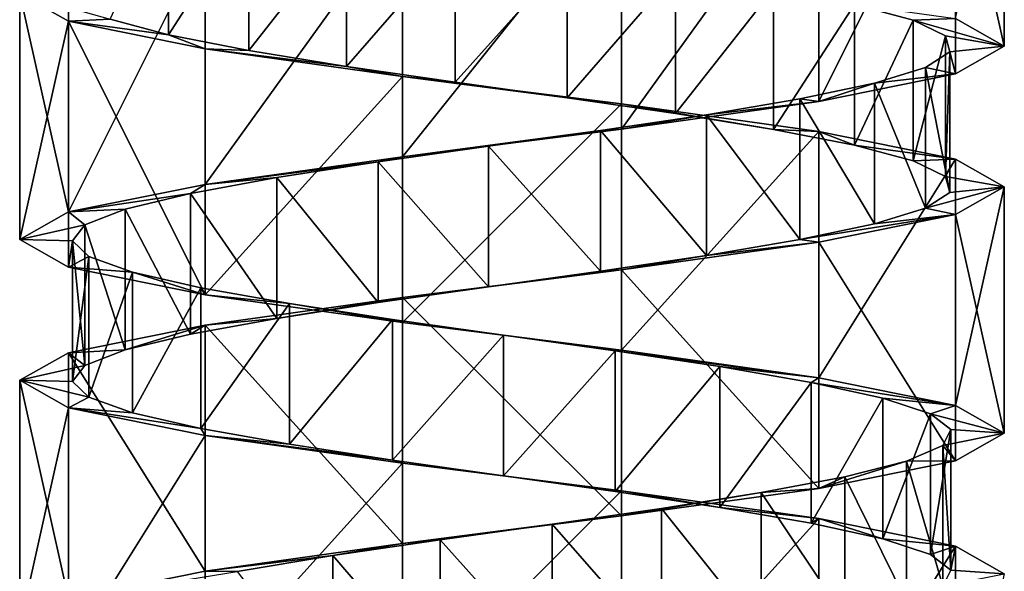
# Model space of a CAD drawing. Header units: millimetres. Extents: x -125 to 171, y -35 to 1363.
# Tile 214 of 256: x 41 to 55, y 627 to 635. Entities that reach past the tile are written whole.
import ezdxf

# ---------------------------------------------------------------- set-up
doc = ezdxf.new("R2010")
doc.units = ezdxf.units.MM
doc.header["$LTSCALE"] = 65.185185
for name, color, linetype in [('1736', 7, 'CONTINUOUS'), ('1737', 7, 'CONTINUOUS'), ('1738', 7, 'CONTINUOUS'), ('2016', 7, 'CONTINUOUS'), ('2017', 7, 'CONTINUOUS'), ('2090', 7, 'CONTINUOUS'), ('2091', 7, 'CONTINUOUS'), ('2092', 7, 'CONTINUOUS')]:
    doc.layers.add(name, color=color, linetype=linetype)

msp = doc.modelspace()

# ---------------------------------------------------------------- linework, layer by layer
at = {"layer": '1736', "linetype": 'CONTINUOUS'}
for points in [[(43.175, 634.91, -3.898), (42.347, 635.134, -2.536), (43.175, 636.91, -3.898), (43.175, 634.91, -3.898)], [(44.32, 636.687, -5.007), (43.175, 634.91, -3.898), (43.175, 636.91, -3.898), (44.32, 636.687, -5.007)], [(44.32, 634.687, -5.007), (43.175, 634.91, -3.898), (44.32, 636.687, -5.007), (44.32, 634.687, -5.007)], [(45.708, 636.463, -5.791), (44.32, 634.687, -5.007), (44.32, 636.687, -5.007), (45.708, 636.463, -5.791)], [(45.708, 634.463, -5.791), (44.32, 634.687, -5.007), (45.708, 636.463, -5.791), (45.708, 634.463, -5.791)], [(47.25, 636.239, -6.197), (45.708, 634.463, -5.791), (45.708, 636.463, -5.791), (47.25, 636.239, -6.197)], [(47.25, 634.239, -6.197), (45.708, 634.463, -5.791), (47.25, 636.239, -6.197), (47.25, 634.239, -6.197)], [(48.844, 636.015, -6.201), (47.25, 634.239, -6.197), (47.25, 636.239, -6.197), (48.844, 636.015, -6.201)], [(48.844, 634.015, -6.201), (47.25, 634.239, -6.197), (48.844, 636.015, -6.201), (48.844, 634.015, -6.201)], [(50.387, 635.791, -5.801), (48.844, 634.015, -6.201), (48.844, 636.015, -6.201), (50.387, 635.791, -5.801)], [(50.387, 633.791, -5.801), (48.844, 634.015, -6.201), (50.387, 635.791, -5.801), (50.387, 633.791, -5.801)], [(51.779, 635.567, -5.023), (50.387, 633.791, -5.801), (50.387, 635.791, -5.801), (51.779, 635.567, -5.023)], [(51.779, 633.567, -5.023), (50.387, 633.791, -5.801), (51.779, 635.567, -5.023), (51.779, 633.567, -5.023)], [(52.929, 635.343, -3.919), (51.779, 633.567, -5.023), (51.779, 635.567, -5.023), (52.929, 635.343, -3.919)], [(52.929, 633.343, -3.919), (51.779, 633.567, -5.023), (52.929, 635.343, -3.919), (52.929, 633.343, -3.919)], [(53.762, 635.119, -2.56), (52.929, 633.343, -3.919), (52.929, 635.343, -3.919), (53.762, 635.119, -2.56)], [(53.762, 633.119, -2.56), (52.929, 633.343, -3.919), (53.762, 635.119, -2.56), (53.762, 633.119, -2.56)], [(54.224, 634.896, -1.034), (53.762, 633.119, -2.56), (53.762, 635.119, -2.56), (54.224, 634.896, -1.034)], [(54.224, 632.896, -1.034), (53.762, 633.119, -2.56), (54.224, 634.896, -1.034), (54.224, 632.896, -1.034)], [(54.285, 634.672, 0.559), (54.224, 632.896, -1.034), (54.224, 634.896, -1.034), (54.285, 634.672, 0.559)], [(53.941, 634.448, 2.115), (54.285, 632.672, 0.559), (54.285, 634.672, 0.559), (53.941, 634.448, 2.115)], [(54.285, 632.672, 0.559), (54.224, 632.896, -1.034), (54.285, 634.672, 0.559), (54.285, 632.672, 0.559)], [(53.215, 634.224, 3.534), (53.941, 632.448, 2.115), (53.941, 634.448, 2.115), (53.215, 634.224, 3.534)], [(53.941, 632.448, 2.115), (54.285, 632.672, 0.559), (53.941, 634.448, 2.115), (53.941, 632.448, 2.115)], [(52.153, 634, 4.723), (53.215, 632.224, 3.534), (53.215, 634.224, 3.534), (52.153, 634, 4.723)], [(53.215, 632.224, 3.534), (53.941, 632.448, 2.115), (53.215, 634.224, 3.534), (53.215, 632.224, 3.534)], [(50.825, 633.776, 5.605), (52.153, 632, 4.723), (52.153, 634, 4.723), (50.825, 633.776, 5.605)], [(52.153, 632, 4.723), (53.215, 632.224, 3.534), (52.153, 634, 4.723), (52.153, 632, 4.723)], [(49.317, 633.552, 6.122), (50.825, 631.776, 5.605), (50.825, 633.776, 5.605), (49.317, 633.552, 6.122)], [(50.825, 631.776, 5.605), (52.153, 632, 4.723), (50.825, 633.776, 5.605), (50.825, 631.776, 5.605)], [(47.727, 633.328, 6.241), (49.317, 631.552, 6.122), (49.317, 633.552, 6.122), (47.727, 633.328, 6.241)], [(49.317, 631.552, 6.122), (50.825, 631.776, 5.605), (49.317, 633.552, 6.122), (49.317, 631.552, 6.122)], [(46.159, 633.104, 5.954), (47.727, 631.328, 6.241), (47.727, 633.328, 6.241), (46.159, 633.104, 5.954)], [(47.727, 631.328, 6.241), (49.317, 631.552, 6.122), (47.727, 633.328, 6.241), (47.727, 631.328, 6.241)], [(44.715, 632.881, 5.279), (46.159, 631.104, 5.954), (46.159, 633.104, 5.954), (44.715, 632.881, 5.279)], [(46.159, 631.104, 5.954), (47.727, 631.328, 6.241), (46.159, 633.104, 5.954), (46.159, 631.104, 5.954)], [(43.488, 632.657, 4.261), (44.715, 630.881, 5.279), (44.715, 632.881, 5.279), (43.488, 632.657, 4.261)], [(44.715, 630.881, 5.279), (46.159, 631.104, 5.954), (44.715, 632.881, 5.279), (44.715, 630.881, 5.279)], [(42.559, 632.433, 2.966), (43.488, 630.657, 4.261), (43.488, 632.657, 4.261), (42.559, 632.433, 2.966)], [(43.488, 630.657, 4.261), (44.715, 630.881, 5.279), (43.488, 632.657, 4.261), (43.488, 630.657, 4.261)], [(41.987, 632.209, 1.478), (42.559, 630.433, 2.966), (42.559, 632.433, 2.966), (41.987, 632.209, 1.478)], [(42.559, 630.433, 2.966), (43.488, 630.657, 4.261), (42.559, 632.433, 2.966), (42.559, 630.433, 2.966)], [(41.811, 631.985, -0.107), (41.987, 630.209, 1.478), (41.987, 632.209, 1.478), (41.811, 631.985, -0.107)], [(41.987, 630.209, 1.478), (42.559, 630.433, 2.966), (41.987, 632.209, 1.478), (41.987, 630.209, 1.478)], [(41.811, 629.985, -0.107), (41.987, 630.209, 1.478), (41.811, 631.985, -0.107), (41.811, 629.985, -0.107)], [(42.041, 631.761, -1.684), (41.811, 629.985, -0.107), (41.811, 631.985, -0.107), (42.041, 631.761, -1.684)], [(42.041, 629.761, -1.684), (41.811, 629.985, -0.107), (42.041, 631.761, -1.684), (42.041, 629.761, -1.684)], [(42.663, 631.537, -3.152), (42.041, 629.761, -1.684), (42.041, 631.761, -1.684), (42.663, 631.537, -3.152)], [(42.663, 629.537, -3.152), (42.041, 629.761, -1.684), (42.663, 631.537, -3.152), (42.663, 629.537, -3.152)], [(43.636, 631.313, -4.415), (42.663, 629.537, -3.152), (42.663, 631.537, -3.152), (43.636, 631.313, -4.415)], [(43.636, 629.313, -4.415), (42.663, 629.537, -3.152), (43.636, 631.313, -4.415), (43.636, 629.313, -4.415)], [(44.897, 631.09, -5.39), (43.636, 629.313, -4.415), (43.636, 631.313, -4.415), (44.897, 631.09, -5.39)], [(44.897, 629.09, -5.39), (43.636, 629.313, -4.415), (44.897, 631.09, -5.39), (44.897, 629.09, -5.39)], [(46.363, 630.866, -6.015), (44.897, 629.09, -5.39), (44.897, 631.09, -5.39), (46.363, 630.866, -6.015)], [(46.363, 628.866, -6.015), (44.897, 629.09, -5.39), (46.363, 630.866, -6.015), (46.363, 628.866, -6.015)], [(47.94, 630.642, -6.249), (46.363, 628.866, -6.015), (46.363, 630.866, -6.015), (47.94, 630.642, -6.249)], [(47.94, 628.642, -6.249), (46.363, 628.866, -6.015), (47.94, 630.642, -6.249), (47.94, 628.642, -6.249)], [(49.525, 630.418, -6.076), (47.94, 628.642, -6.249), (47.94, 630.642, -6.249), (49.525, 630.418, -6.076)], [(49.525, 628.418, -6.076), (47.94, 628.642, -6.249), (49.525, 630.418, -6.076), (49.525, 628.418, -6.076)], [(51.014, 630.194, -5.508), (49.525, 628.418, -6.076), (49.525, 630.418, -6.076), (51.014, 630.194, -5.508)], [(51.014, 628.194, -5.508), (49.525, 628.418, -6.076), (51.014, 630.194, -5.508), (51.014, 628.194, -5.508)], [(52.312, 629.97, -4.581), (51.014, 628.194, -5.508), (51.014, 630.194, -5.508), (52.312, 629.97, -4.581)], [(52.312, 627.97, -4.581), (51.014, 628.194, -5.508), (52.312, 629.97, -4.581), (52.312, 627.97, -4.581)], [(53.332, 629.746, -3.357), (52.312, 627.97, -4.581), (52.312, 629.97, -4.581), (53.332, 629.746, -3.357)], [(53.332, 627.746, -3.357), (52.312, 627.97, -4.581), (53.332, 629.746, -3.357), (53.332, 627.746, -3.357)], [(54.01, 629.522, -1.914), (53.332, 627.746, -3.357), (53.332, 629.746, -3.357), (54.01, 629.522, -1.914)], [(54.01, 627.522, -1.914), (53.332, 627.746, -3.357), (54.01, 629.522, -1.914), (54.01, 627.522, -1.914)], [(54.3, 629.299, -0.346), (54.01, 627.522, -1.914), (54.01, 629.522, -1.914), (54.3, 629.299, -0.346)], [(54.3, 627.299, -0.346), (54.01, 627.522, -1.914), (54.3, 629.299, -0.346), (54.3, 627.299, -0.346)], [(54.185, 629.075, 1.244), (54.3, 627.299, -0.346), (54.3, 629.299, -0.346), (54.185, 629.075, 1.244)], [(53.671, 628.851, 2.753), (54.185, 627.075, 1.244), (54.185, 629.075, 1.244), (53.671, 628.851, 2.753)], [(54.185, 627.075, 1.244), (54.3, 627.299, -0.346), (54.185, 629.075, 1.244), (54.185, 627.075, 1.244)], [(52.792, 628.627, 4.083), (53.671, 626.851, 2.753), (53.671, 628.851, 2.753), (52.792, 628.627, 4.083)], [(53.671, 626.851, 2.753), (54.185, 627.075, 1.244), (53.671, 628.851, 2.753), (53.671, 626.851, 2.753)], [(51.605, 628.403, 5.147), (52.792, 626.627, 4.083), (52.792, 628.627, 4.083), (51.605, 628.403, 5.147)], [(52.792, 626.627, 4.083), (53.671, 626.851, 2.753), (52.792, 628.627, 4.083), (52.792, 626.627, 4.083)], [(50.188, 628.179, 5.877), (51.605, 626.403, 5.147), (51.605, 628.403, 5.147), (50.188, 628.179, 5.877)], [(51.605, 626.403, 5.147), (52.792, 626.627, 4.083), (51.605, 628.403, 5.147), (51.605, 626.403, 5.147)], [(48.632, 627.955, 6.224), (50.188, 626.179, 5.877), (50.188, 628.179, 5.877), (48.632, 627.955, 6.224)], [(50.188, 626.179, 5.877), (51.605, 626.403, 5.147), (50.188, 628.179, 5.877), (50.188, 626.179, 5.877)], [(47.039, 627.731, 6.166), (48.632, 625.955, 6.224), (48.632, 627.955, 6.224), (47.039, 627.731, 6.166)], [(48.632, 625.955, 6.224), (50.188, 626.179, 5.877), (48.632, 627.955, 6.224), (48.632, 625.955, 6.224)], [(45.512, 627.507, 5.707), (47.039, 625.731, 6.166), (47.039, 627.731, 6.166), (45.512, 627.507, 5.707)], [(47.039, 625.731, 6.166), (48.632, 625.955, 6.224), (47.039, 627.731, 6.166), (47.039, 625.731, 6.166)], [(44.151, 627.284, 4.877), (45.512, 625.507, 5.707), (45.512, 627.507, 5.707), (44.151, 627.284, 4.877)], [(45.512, 625.507, 5.707), (47.039, 625.731, 6.166), (45.512, 627.507, 5.707), (45.512, 625.507, 5.707)]]:
    msp.add_3dface(points, dxfattribs=at)
at = {"layer": '1737', "linetype": 'CONTINUOUS'}
for points in [[(41.06, 635.5), (42.347, 635.134, -2.536), (41.753, 635.107, -3.037), (41.06, 635.5)], [(42.347, 635.134, -2.536), (43.175, 634.91, -3.898), (41.753, 635.107, -3.037), (42.347, 635.134, -2.536)], [(41.753, 635.107, -3.037), (43.175, 634.91, -3.898), (43.696, 634.714, -5.473), (41.753, 635.107, -3.037)], [(43.175, 634.91, -3.898), (44.32, 634.687, -5.007), (43.696, 634.714, -5.473), (43.175, 634.91, -3.898)], [(44.32, 634.687, -5.007), (45.708, 634.463, -5.791), (43.696, 634.714, -5.473), (44.32, 634.687, -5.007)], [(43.696, 634.714, -5.473), (45.708, 634.463, -5.791), (46.502, 634.321, -6.824), (43.696, 634.714, -5.473)], [(45.708, 634.463, -5.791), (47.25, 634.239, -6.197), (46.502, 634.321, -6.824), (45.708, 634.463, -5.791)], [(47.25, 634.239, -6.197), (48.844, 634.015, -6.201), (46.502, 634.321, -6.824), (47.25, 634.239, -6.197)], [(46.502, 634.321, -6.824), (48.844, 634.015, -6.201), (49.618, 633.929, -6.825), (46.502, 634.321, -6.824)], [(48.844, 634.015, -6.201), (50.387, 633.791, -5.801), (49.618, 633.929, -6.825), (48.844, 634.015, -6.201)], [(50.387, 633.791, -5.801), (51.779, 633.567, -5.023), (49.618, 633.929, -6.825), (50.387, 633.791, -5.801)], [(49.618, 633.929, -6.825), (51.779, 633.567, -5.023), (52.424, 633.536, -5.473), (49.618, 633.929, -6.825)], [(51.779, 633.567, -5.023), (52.929, 633.343, -3.919), (52.424, 633.536, -5.473), (51.779, 633.567, -5.023)], [(52.424, 633.536, -5.473), (52.929, 633.343, -3.919), (54.367, 633.143, -3.037), (52.424, 633.536, -5.473)], [(52.929, 633.343, -3.919), (53.762, 633.119, -2.56), (54.367, 633.143, -3.037), (52.929, 633.343, -3.919)], [(53.762, 633.119, -2.56), (54.224, 632.896, -1.034), (54.367, 633.143, -3.037), (53.762, 633.119, -2.56)], [(54.367, 633.143, -3.037), (54.224, 632.896, -1.034), (55.06, 632.75), (54.367, 633.143, -3.037)], [(54.224, 632.896, -1.034), (54.285, 632.672, 0.559), (55.06, 632.75), (54.224, 632.896, -1.034)], [(54.285, 632.672, 0.559), (53.941, 632.448, 2.115), (55.06, 632.75), (54.285, 632.672, 0.559)], [(55.06, 632.75), (53.941, 632.448, 2.115), (54.367, 632.357, 3.037), (55.06, 632.75)], [(53.941, 632.448, 2.115), (53.215, 632.224, 3.534), (54.367, 632.357, 3.037), (53.941, 632.448, 2.115)], [(53.215, 632.224, 3.534), (52.153, 632, 4.723), (54.367, 632.357, 3.037), (53.215, 632.224, 3.534)], [(54.367, 632.357, 3.037), (52.153, 632, 4.723), (52.424, 631.964, 5.473), (54.367, 632.357, 3.037)], [(52.424, 631.964, 5.473), (50.825, 631.776, 5.605), (49.618, 631.571, 6.824), (52.424, 631.964, 5.473)], [(52.153, 632, 4.723), (50.825, 631.776, 5.605), (52.424, 631.964, 5.473), (52.153, 632, 4.723)], [(50.825, 631.776, 5.605), (49.317, 631.552, 6.122), (49.618, 631.571, 6.824), (50.825, 631.776, 5.605)], [(49.618, 631.571, 6.824), (47.727, 631.328, 6.241), (46.502, 631.179, 6.825), (49.618, 631.571, 6.824)], [(49.317, 631.552, 6.122), (47.727, 631.328, 6.241), (49.618, 631.571, 6.824), (49.317, 631.552, 6.122)], [(47.727, 631.328, 6.241), (46.159, 631.104, 5.954), (46.502, 631.179, 6.825), (47.727, 631.328, 6.241)], [(46.502, 631.179, 6.825), (44.715, 630.881, 5.279), (43.696, 630.786, 5.473), (46.502, 631.179, 6.825)], [(46.159, 631.104, 5.954), (44.715, 630.881, 5.279), (46.502, 631.179, 6.825), (46.159, 631.104, 5.954)], [(44.715, 630.881, 5.279), (43.488, 630.657, 4.261), (43.696, 630.786, 5.473), (44.715, 630.881, 5.279)], [(43.696, 630.786, 5.473), (42.559, 630.433, 2.966), (41.753, 630.393, 3.037), (43.696, 630.786, 5.473)], [(43.488, 630.657, 4.261), (42.559, 630.433, 2.966), (43.696, 630.786, 5.473), (43.488, 630.657, 4.261)], [(42.559, 630.433, 2.966), (41.987, 630.209, 1.478), (41.753, 630.393, 3.037), (42.559, 630.433, 2.966)], [(41.753, 630.393, 3.037), (41.987, 630.209, 1.478), (41.06, 630), (41.753, 630.393, 3.037)], [(41.987, 630.209, 1.478), (41.811, 629.985, -0.107), (41.06, 630), (41.987, 630.209, 1.478)], [(41.811, 629.985, -0.107), (42.041, 629.761, -1.684), (41.06, 630), (41.811, 629.985, -0.107)], [(41.06, 630), (42.041, 629.761, -1.684), (41.753, 629.607, -3.037), (41.06, 630)], [(42.041, 629.761, -1.684), (42.663, 629.537, -3.152), (41.753, 629.607, -3.037), (42.041, 629.761, -1.684)], [(42.663, 629.537, -3.152), (43.636, 629.313, -4.415), (41.753, 629.607, -3.037), (42.663, 629.537, -3.152)], [(41.753, 629.607, -3.037), (43.636, 629.313, -4.415), (43.696, 629.214, -5.473), (41.753, 629.607, -3.037)], [(43.636, 629.313, -4.415), (44.897, 629.09, -5.39), (43.696, 629.214, -5.473), (43.636, 629.313, -4.415)], [(44.897, 629.09, -5.39), (46.363, 628.866, -6.015), (43.696, 629.214, -5.473), (44.897, 629.09, -5.39)], [(43.696, 629.214, -5.473), (46.363, 628.866, -6.015), (46.502, 628.821, -6.825), (43.696, 629.214, -5.473)], [(46.363, 628.866, -6.015), (47.94, 628.642, -6.249), (46.502, 628.821, -6.825), (46.363, 628.866, -6.015)], [(46.502, 628.821, -6.825), (47.94, 628.642, -6.249), (49.618, 628.429, -6.824), (46.502, 628.821, -6.825)], [(47.94, 628.642, -6.249), (49.525, 628.418, -6.076), (49.618, 628.429, -6.824), (47.94, 628.642, -6.249)], [(49.525, 628.418, -6.076), (51.014, 628.194, -5.508), (49.618, 628.429, -6.824), (49.525, 628.418, -6.076)], [(49.618, 628.429, -6.824), (51.014, 628.194, -5.508), (52.424, 628.036, -5.473), (49.618, 628.429, -6.824)], [(51.014, 628.194, -5.508), (52.312, 627.97, -4.581), (52.424, 628.036, -5.473), (51.014, 628.194, -5.508)], [(52.312, 627.97, -4.581), (53.332, 627.746, -3.357), (52.424, 628.036, -5.473), (52.312, 627.97, -4.581)], [(52.424, 628.036, -5.473), (53.332, 627.746, -3.357), (54.367, 627.643, -3.037), (52.424, 628.036, -5.473)], [(53.332, 627.746, -3.357), (54.01, 627.522, -1.914), (54.367, 627.643, -3.037), (53.332, 627.746, -3.357)], [(54.01, 627.522, -1.914), (54.3, 627.299, -0.346), (54.367, 627.643, -3.037), (54.01, 627.522, -1.914)], [(54.367, 627.643, -3.037), (54.3, 627.299, -0.346), (55.06, 627.25), (54.367, 627.643, -3.037)], [(54.3, 627.299, -0.346), (54.185, 627.075, 1.244), (55.06, 627.25), (54.3, 627.299, -0.346)]]:
    msp.add_3dface(points, dxfattribs=at)
at = {"layer": '1738', "linetype": 'CONTINUOUS'}
for points in [[(53.762, 635.119, -2.56), (52.929, 635.343, -3.919), (54.367, 635.143, -3.037), (53.762, 635.119, -2.56)], [(55.06, 634.75), (53.762, 635.119, -2.56), (54.367, 635.143, -3.037), (55.06, 634.75)], [(54.224, 634.896, -1.034), (53.762, 635.119, -2.56), (55.06, 634.75), (54.224, 634.896, -1.034)], [(54.285, 634.672, 0.559), (54.224, 634.896, -1.034), (55.06, 634.75), (54.285, 634.672, 0.559)], [(53.941, 634.448, 2.115), (54.285, 634.672, 0.559), (54.367, 634.357, 3.037), (53.941, 634.448, 2.115)], [(54.367, 634.357, 3.037), (54.285, 634.672, 0.559), (55.06, 634.75), (54.367, 634.357, 3.037)], [(52.424, 633.964, 5.473), (53.215, 634.224, 3.534), (54.367, 634.357, 3.037), (52.424, 633.964, 5.473)], [(53.215, 634.224, 3.534), (53.941, 634.448, 2.115), (54.367, 634.357, 3.037), (53.215, 634.224, 3.534)], [(52.153, 634, 4.723), (53.215, 634.224, 3.534), (52.424, 633.964, 5.473), (52.153, 634, 4.723)], [(49.618, 633.571, 6.824), (50.825, 633.776, 5.605), (52.424, 633.964, 5.473), (49.618, 633.571, 6.824)], [(50.825, 633.776, 5.605), (52.153, 634, 4.723), (52.424, 633.964, 5.473), (50.825, 633.776, 5.605)], [(49.317, 633.552, 6.122), (50.825, 633.776, 5.605), (49.618, 633.571, 6.824), (49.317, 633.552, 6.122)], [(46.502, 633.179, 6.825), (49.317, 633.552, 6.122), (49.618, 633.571, 6.824), (46.502, 633.179, 6.825)], [(47.727, 633.328, 6.241), (49.317, 633.552, 6.122), (46.502, 633.179, 6.825), (47.727, 633.328, 6.241)], [(46.159, 633.104, 5.954), (47.727, 633.328, 6.241), (46.502, 633.179, 6.825), (46.159, 633.104, 5.954)], [(43.696, 632.786, 5.473), (46.159, 633.104, 5.954), (46.502, 633.179, 6.825), (43.696, 632.786, 5.473)], [(44.715, 632.881, 5.279), (46.159, 633.104, 5.954), (43.696, 632.786, 5.473), (44.715, 632.881, 5.279)], [(43.488, 632.657, 4.261), (44.715, 632.881, 5.279), (43.696, 632.786, 5.473), (43.488, 632.657, 4.261)], [(41.753, 632.393, 3.037), (43.488, 632.657, 4.261), (43.696, 632.786, 5.473), (41.753, 632.393, 3.037)], [(42.559, 632.433, 2.966), (43.488, 632.657, 4.261), (41.753, 632.393, 3.037), (42.559, 632.433, 2.966)], [(41.06, 632), (41.987, 632.209, 1.478), (41.753, 632.393, 3.037), (41.06, 632)], [(41.987, 632.209, 1.478), (42.559, 632.433, 2.966), (41.753, 632.393, 3.037), (41.987, 632.209, 1.478)], [(41.811, 631.985, -0.107), (41.987, 632.209, 1.478), (41.06, 632), (41.811, 631.985, -0.107)], [(41.753, 631.607, -3.037), (41.811, 631.985, -0.107), (41.06, 632), (41.753, 631.607, -3.037)], [(42.041, 631.761, -1.684), (41.811, 631.985, -0.107), (41.753, 631.607, -3.037), (42.041, 631.761, -1.684)], [(42.663, 631.537, -3.152), (42.041, 631.761, -1.684), (41.753, 631.607, -3.037), (42.663, 631.537, -3.152)], [(43.696, 631.214, -5.473), (42.663, 631.537, -3.152), (41.753, 631.607, -3.037), (43.696, 631.214, -5.473)], [(43.636, 631.313, -4.415), (42.663, 631.537, -3.152), (43.696, 631.214, -5.473), (43.636, 631.313, -4.415)], [(44.897, 631.09, -5.39), (43.636, 631.313, -4.415), (43.696, 631.214, -5.473), (44.897, 631.09, -5.39)], [(46.502, 630.821, -6.825), (44.897, 631.09, -5.39), (43.696, 631.214, -5.473), (46.502, 630.821, -6.825)], [(46.363, 630.866, -6.015), (44.897, 631.09, -5.39), (46.502, 630.821, -6.825), (46.363, 630.866, -6.015)], [(47.94, 630.642, -6.249), (46.363, 630.866, -6.015), (46.502, 630.821, -6.825), (47.94, 630.642, -6.249)], [(49.618, 630.429, -6.824), (47.94, 630.642, -6.249), (46.502, 630.821, -6.825), (49.618, 630.429, -6.824)], [(49.525, 630.418, -6.076), (47.94, 630.642, -6.249), (49.618, 630.429, -6.824), (49.525, 630.418, -6.076)], [(52.424, 630.036, -5.473), (49.525, 630.418, -6.076), (49.618, 630.429, -6.824), (52.424, 630.036, -5.473)], [(51.014, 630.194, -5.508), (49.525, 630.418, -6.076), (52.424, 630.036, -5.473), (51.014, 630.194, -5.508)], [(52.312, 629.97, -4.581), (51.014, 630.194, -5.508), (52.424, 630.036, -5.473), (52.312, 629.97, -4.581)], [(54.367, 629.643, -3.037), (52.312, 629.97, -4.581), (52.424, 630.036, -5.473), (54.367, 629.643, -3.037)], [(53.332, 629.746, -3.357), (52.312, 629.97, -4.581), (54.367, 629.643, -3.037), (53.332, 629.746, -3.357)], [(54.01, 629.522, -1.914), (53.332, 629.746, -3.357), (54.367, 629.643, -3.037), (54.01, 629.522, -1.914)], [(55.06, 629.25), (54.01, 629.522, -1.914), (54.367, 629.643, -3.037), (55.06, 629.25)], [(54.3, 629.299, -0.346), (54.01, 629.522, -1.914), (55.06, 629.25), (54.3, 629.299, -0.346)], [(54.185, 629.075, 1.244), (54.3, 629.299, -0.346), (55.06, 629.25), (54.185, 629.075, 1.244)], [(54.367, 628.857, 3.037), (54.185, 629.075, 1.244), (55.06, 629.25), (54.367, 628.857, 3.037)], [(53.671, 628.851, 2.753), (54.185, 629.075, 1.244), (54.367, 628.857, 3.037), (53.671, 628.851, 2.753)], [(52.424, 628.464, 5.473), (53.671, 628.851, 2.753), (54.367, 628.857, 3.037), (52.424, 628.464, 5.473)], [(52.792, 628.627, 4.083), (53.671, 628.851, 2.753), (52.424, 628.464, 5.473), (52.792, 628.627, 4.083)], [(51.605, 628.403, 5.147), (52.792, 628.627, 4.083), (52.424, 628.464, 5.473), (51.605, 628.403, 5.147)], [(49.618, 628.071, 6.825), (51.605, 628.403, 5.147), (52.424, 628.464, 5.473), (49.618, 628.071, 6.825)], [(50.188, 628.179, 5.877), (51.605, 628.403, 5.147), (49.618, 628.071, 6.825), (50.188, 628.179, 5.877)], [(46.502, 627.679, 6.824), (48.632, 627.955, 6.224), (49.618, 628.071, 6.825), (46.502, 627.679, 6.824)], [(48.632, 627.955, 6.224), (50.188, 628.179, 5.877), (49.618, 628.071, 6.825), (48.632, 627.955, 6.224)], [(47.039, 627.731, 6.166), (48.632, 627.955, 6.224), (46.502, 627.679, 6.824), (47.039, 627.731, 6.166)], [(43.696, 627.286, 5.473), (45.512, 627.507, 5.707), (46.502, 627.679, 6.824), (43.696, 627.286, 5.473)], [(45.512, 627.507, 5.707), (47.039, 627.731, 6.166), (46.502, 627.679, 6.824), (45.512, 627.507, 5.707)], [(44.151, 627.284, 4.877), (45.512, 627.507, 5.707), (43.696, 627.286, 5.473), (44.151, 627.284, 4.877)], [(41.753, 626.893, 3.037), (44.151, 627.284, 4.877), (43.696, 627.286, 5.473), (41.753, 626.893, 3.037)]]:
    msp.add_3dface(points, dxfattribs=at)
at = {"layer": '2016', "linetype": 'CONTINUOUS'}
for points in [[(55.06, 638.25), (54.367, 637.857, 3.037), (55.06, 634.75), (55.06, 638.25)], [(54.367, 637.857, 3.037), (52.424, 637.464, 5.473), (52.424, 633.964, 5.473), (54.367, 637.857, 3.037)], [(54.367, 637.857, 3.037), (52.424, 633.964, 5.473), (54.367, 634.357, 3.037), (54.367, 637.857, 3.037)], [(54.367, 637.857, 3.037), (54.367, 634.357, 3.037), (55.06, 634.75), (54.367, 637.857, 3.037)], [(52.424, 637.464, 5.473), (49.618, 637.071, 6.825), (49.618, 633.571, 6.824), (52.424, 637.464, 5.473)], [(52.424, 637.464, 5.473), (49.618, 633.571, 6.824), (52.424, 633.964, 5.473), (52.424, 637.464, 5.473)], [(49.618, 637.071, 6.825), (46.502, 636.679, 6.824), (46.502, 633.179, 6.825), (49.618, 637.071, 6.825)], [(49.618, 637.071, 6.825), (46.502, 633.179, 6.825), (49.618, 633.571, 6.824), (49.618, 637.071, 6.825)], [(46.502, 636.679, 6.824), (43.696, 636.286, 5.473), (43.696, 632.786, 5.473), (46.502, 636.679, 6.824)], [(46.502, 636.679, 6.824), (43.696, 632.786, 5.473), (46.502, 633.179, 6.825), (46.502, 636.679, 6.824)], [(43.696, 636.286, 5.473), (41.753, 635.893, 3.037), (41.753, 632.393, 3.037), (43.696, 636.286, 5.473)], [(43.696, 636.286, 5.473), (41.753, 632.393, 3.037), (43.696, 632.786, 5.473), (43.696, 636.286, 5.473)], [(41.753, 635.893, 3.037), (41.06, 635.5), (41.753, 632.393, 3.037), (41.753, 635.893, 3.037)], [(41.06, 635.5), (41.06, 632), (41.753, 632.393, 3.037), (41.06, 635.5)]]:
    msp.add_3dface(points, dxfattribs=at)
at = {"layer": '2017', "linetype": 'CONTINUOUS'}
for points in [[(55.06, 632.75), (54.367, 632.357, 3.037), (55.06, 629.25), (55.06, 632.75)], [(54.367, 632.357, 3.037), (52.424, 631.964, 5.473), (54.367, 628.857, 3.037), (54.367, 632.357, 3.037)], [(54.367, 632.357, 3.037), (54.367, 628.857, 3.037), (55.06, 629.25), (54.367, 632.357, 3.037)], [(52.424, 631.964, 5.473), (49.618, 631.571, 6.824), (52.424, 628.464, 5.473), (52.424, 631.964, 5.473)], [(52.424, 631.964, 5.473), (52.424, 628.464, 5.473), (54.367, 628.857, 3.037), (52.424, 631.964, 5.473)], [(49.618, 631.571, 6.824), (46.502, 631.179, 6.825), (49.618, 628.071, 6.825), (49.618, 631.571, 6.824)], [(49.618, 631.571, 6.824), (49.618, 628.071, 6.825), (52.424, 628.464, 5.473), (49.618, 631.571, 6.824)], [(46.502, 631.179, 6.825), (43.696, 630.786, 5.473), (46.502, 627.679, 6.824), (46.502, 631.179, 6.825)], [(46.502, 631.179, 6.825), (46.502, 627.679, 6.824), (49.618, 628.071, 6.825), (46.502, 631.179, 6.825)], [(43.696, 630.786, 5.473), (41.753, 630.393, 3.037), (43.696, 627.286, 5.473), (43.696, 630.786, 5.473)], [(43.696, 630.786, 5.473), (43.696, 627.286, 5.473), (46.502, 627.679, 6.824), (43.696, 630.786, 5.473)], [(41.753, 630.393, 3.037), (41.06, 630), (41.753, 626.893, 3.037), (41.753, 630.393, 3.037)], [(41.753, 630.393, 3.037), (41.753, 626.893, 3.037), (43.696, 627.286, 5.473), (41.753, 630.393, 3.037)], [(41.06, 630), (41.06, 626.5), (41.753, 626.893, 3.037), (41.06, 630)]]:
    msp.add_3dface(points, dxfattribs=at)
at = {"layer": '2090', "linetype": 'CONTINUOUS'}
msp.add_3dface([(55.06, 638.25), (55.06, 634.75), (54.367, 635.143, -3.037), (55.06, 638.25)], dxfattribs=at)
at = {"layer": '2091', "linetype": 'CONTINUOUS'}
for points in [[(41.06, 635.5), (41.753, 635.107, -3.037), (41.06, 632), (41.06, 635.5)], [(41.753, 635.107, -3.037), (41.753, 631.607, -3.037), (41.06, 632), (41.753, 635.107, -3.037)], [(41.753, 635.107, -3.037), (43.696, 634.714, -5.473), (43.696, 631.214, -5.473), (41.753, 635.107, -3.037)], [(41.753, 635.107, -3.037), (43.696, 631.214, -5.473), (41.753, 631.607, -3.037), (41.753, 635.107, -3.037)], [(43.696, 634.714, -5.473), (46.502, 634.321, -6.824), (43.696, 631.214, -5.473), (43.696, 634.714, -5.473)], [(46.502, 634.321, -6.824), (46.502, 630.821, -6.825), (43.696, 631.214, -5.473), (46.502, 634.321, -6.824)], [(46.502, 634.321, -6.824), (49.618, 633.929, -6.825), (46.502, 630.821, -6.825), (46.502, 634.321, -6.824)], [(49.618, 633.929, -6.825), (49.618, 630.429, -6.824), (46.502, 630.821, -6.825), (49.618, 633.929, -6.825)], [(49.618, 633.929, -6.825), (52.424, 633.536, -5.473), (49.618, 630.429, -6.824), (49.618, 633.929, -6.825)], [(52.424, 633.536, -5.473), (52.424, 630.036, -5.473), (49.618, 630.429, -6.824), (52.424, 633.536, -5.473)], [(52.424, 633.536, -5.473), (54.367, 633.143, -3.037), (52.424, 630.036, -5.473), (52.424, 633.536, -5.473)], [(54.367, 633.143, -3.037), (54.367, 629.643, -3.037), (52.424, 630.036, -5.473), (54.367, 633.143, -3.037)], [(54.367, 633.143, -3.037), (55.06, 632.75), (54.367, 629.643, -3.037), (54.367, 633.143, -3.037)], [(55.06, 632.75), (55.06, 629.25), (54.367, 629.643, -3.037), (55.06, 632.75)]]:
    msp.add_3dface(points, dxfattribs=at)
at = {"layer": '2092', "linetype": 'CONTINUOUS'}
for points in [[(41.06, 630), (41.753, 629.607, -3.037), (41.06, 626.5), (41.06, 630)], [(41.753, 629.607, -3.037), (41.753, 626.107, -3.037), (41.06, 626.5), (41.753, 629.607, -3.037)], [(41.753, 629.607, -3.037), (43.696, 629.214, -5.473), (41.753, 626.107, -3.037), (41.753, 629.607, -3.037)], [(43.696, 629.214, -5.473), (43.696, 625.714, -5.473), (41.753, 626.107, -3.037), (43.696, 629.214, -5.473)], [(43.696, 629.214, -5.473), (46.502, 628.821, -6.825), (43.696, 625.714, -5.473), (43.696, 629.214, -5.473)], [(46.502, 628.821, -6.825), (46.502, 625.321, -6.824), (43.696, 625.714, -5.473), (46.502, 628.821, -6.825)], [(46.502, 628.821, -6.825), (49.618, 628.429, -6.824), (46.502, 625.321, -6.824), (46.502, 628.821, -6.825)], [(49.618, 628.429, -6.824), (49.618, 624.929, -6.824), (46.502, 625.321, -6.824), (49.618, 628.429, -6.824)], [(49.618, 628.429, -6.824), (52.424, 628.036, -5.473), (49.618, 624.929, -6.824), (49.618, 628.429, -6.824)], [(52.424, 628.036, -5.473), (52.424, 624.536, -5.473), (49.618, 624.929, -6.824), (52.424, 628.036, -5.473)], [(52.424, 628.036, -5.473), (54.367, 627.643, -3.037), (52.424, 624.536, -5.473), (52.424, 628.036, -5.473)], [(54.367, 627.643, -3.037), (54.367, 624.143, -3.037), (52.424, 624.536, -5.473), (54.367, 627.643, -3.037)], [(54.367, 627.643, -3.037), (55.06, 627.25), (54.367, 624.143, -3.037), (54.367, 627.643, -3.037)]]:
    msp.add_3dface(points, dxfattribs=at)

doc.saveas('drawing.dxf')
